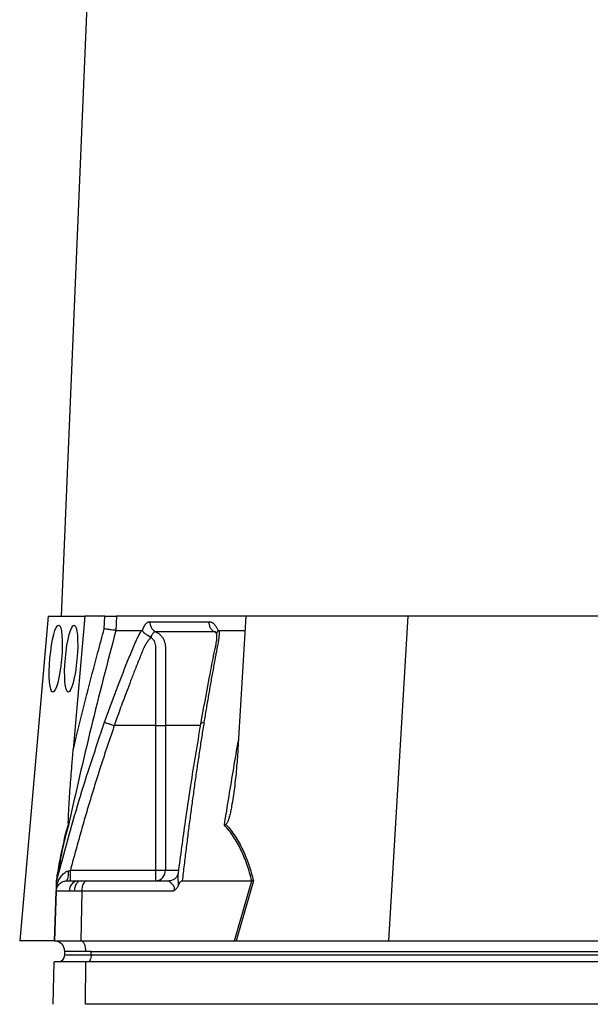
# Model space of a CAD drawing. Header units: millimetres. Extents: x 1838 to 4086, y 1016 to 5019.
# Tile 12 of 17: x 3007 to 3331, y 1901 to 2459. Entities that reach past the tile are written whole.
import ezdxf

# ---------------------------------------------------------------- set-up
doc = ezdxf.new("R2010")
doc.units = ezdxf.units.MM
doc.header["$LTSCALE"] = 2

msp = doc.modelspace()

# ---------------------------------------------------------------- linework, layer by layer
at = {"color": 7, "linetype": 'Continuous', "lineweight": 25}
for p, q in [((3093.36, 3604.61), (3030.89, 2120.71)), ((3023.42, 2120.71), (3007.32, 1936.71)), ((3023.42, 2120.71), (3044.34, 2120.71)), ((3044.34, 2120.71), (3037.73, 2045.12)), ((3055.54, 2120.71), (3044.34, 2120.71)), ((3055.3, 2113.61), (3055.54, 2120.71)), ((3062.19, 2120.71), (3061.92, 2112.71)), ((3135.54, 2120.71), (3062.19, 2120.71)), ((3135.54, 2120.71), (3131.09, 2045.12)), ((3227.42, 2120.71), (3135.54, 2120.71)), ((3227.42, 2120.71), (3216.58, 1936.71)), ((3342.91, 2120.71), (3227.42, 2120.71)), ((3076.89, 2112.44), (3076.97, 2112.71)), ((3119.8, 2112.71), (3119.89, 2112.44)), ((3120.49, 2112.71), (3135.07, 2112.71)), ((3084.6, 2058.71), (3061, 2058.71)), ((3084.6, 1976.71), (3084.6, 2058.71)), ((3089.97, 2058.71), (3089.97, 1976.71)), ((3036.08, 1976.71), (3084.6, 1976.71)), ((3084.6, 1970.71), (3084.6, 1976.71)), ((3084.6, 1976.71), (3089.97, 1976.71)), ((3028.3, 1970.71), (3028.62, 1971.83)), ((3028.48, 1971.34), (3028.32, 1970.67)), ((3034.1, 1970.71), (3040.04, 1970.71)), ((3040.04, 1970.71), (3042.15, 1970.71)), ((3042.15, 1970.71), (3045.5, 1970.71)), ((3045.5, 1970.71), (3092.15, 1970.71)), ((3099.52, 1970.71), (3138.98, 1970.71)), ((3129.15, 1936.71), (3139, 1970.71)), ((3139.96, 1970.76), (3130.09, 1936.71)), ((3028.1, 1964.92), (3027.12, 1936.71)), ((3035.61, 1964.92), (3028.1, 1964.92)), ((3038.28, 1964.92), (3035.61, 1964.92)), ((3042.5, 1964.92), (3038.28, 1964.92)), ((3042.5, 1964.92), (3042.01, 1936.71)), ((3094.58, 1964.92), (3042.5, 1964.92)), ((3026.91, 1936.71), (3007.32, 1936.71)), ((3027.12, 1936.71), (3042.01, 1936.71)), ((3042.01, 1936.71), (3129.15, 1936.71)), ((3130.57, 1936.71), (3216.58, 1936.71)), ((3216.58, 1936.71), (3337.65, 1936.71)), ((3044.91, 1930.71), (3032.91, 1930.71)), ((3032.91, 1928.71), (3032.91, 1930.71)), ((3032.91, 1928.71), (3047.91, 1928.71)), ((3047.91, 1930.71), (3044.91, 1930.71)), ((3047.91, 1930.71), (3531.91, 1930.71)), ((3047.91, 1928.71), (3047.91, 1930.71)), ((3047.91, 1928.71), (3531.91, 1928.71)), ((3026.38, 1900.71), (3026.8, 1924.71)), ((3044.85, 1924.71), (3026.8, 1924.71)), ((3044.65, 1900.71), (3044.85, 1924.71)), ((3528.85, 1924.71), (3044.85, 1924.71)), ((3528.65, 1900.71), (3044.65, 1900.71))]:
    msp.add_line(p, q, dxfattribs=at)
at = {"color": 8, "linetype": 'Continuous', "lineweight": 25}
for p, q in [((3089.97, 1976.71), (3097.11, 1976.71)), ((3027.02, 1936.71), (3027.99, 1964.59))]:
    msp.add_line(p, q, dxfattribs=at)
at = {"color": 7, "linetype": 'Continuous', "lineweight": 25, "flags": 128}
for points in [[(3042.15, 1970.71), (3041.41, 1970.6), (3040.7, 1970.27), (3040.04, 1969.74), (3039.46, 1969.03), (3038.98, 1968.15), (3038.61, 1967.15), (3038.37, 1966.06), (3038.28, 1964.92)], [(3045.5, 1970.71), (3044.93, 1970.6), (3044.38, 1970.27), (3043.87, 1969.74), (3043.42, 1969.03), (3043.05, 1968.15), (3042.76, 1967.15), (3042.58, 1966.06), (3042.5, 1964.92)], [(3044.91, 1930.71), (3044.85, 1931.86), (3044.69, 1932.96), (3044.42, 1933.98), (3044.07, 1934.88), (3043.63, 1935.63), (3043.13, 1936.19), (3042.58, 1936.56), (3042.01, 1936.71)], [(3047.91, 1928.71), (3047.87, 1927.93), (3047.75, 1927.18), (3047.57, 1926.49), (3047.32, 1925.88), (3047.02, 1925.38), (3046.67, 1925.01), (3046.3, 1924.79), (3045.91, 1924.71)]]:
    msp.add_lwpolyline(points, dxfattribs=at)
at = {"color": 7, "linetype": 'Continuous', "lineweight": 25}
for centre, radius, start, end in [((3025.11, 1975.1), 10, 333.9402, 7.8237), ((3084.27, 1976.41), 5.71, 273.3142, 2.9685), ((3040.92, 1965.45), 5.34, 99.4574, 185.6667), ((3026.91, 1930.71), 6, 88.9569, 90), ((3026.91, 1930.71), 6, 0, 88), ((3028.91, 1928.71), 4, 270, 0)]:
    msp.add_arc(centre, radius, start, end, dxfattribs=at)
for centre in [(3027.79, 2096.71), (3036.53, 2096.71)]:
    msp.add_ellipse(centre, major_axis=(1.7, 19), ratio=0.173383, dxfattribs=at)
msp.add_ellipse((3127.91, 1930.71), major_axis=(26.49, 0.63), ratio=0.225259, start_param=1.464851, end_param=1.483057, dxfattribs=at)
for points, knots in [([(3055.54, 2120.71), (3056.23, 2120.71), (3056.92, 2120.71), (3058.29, 2120.71), (3058.94, 2120.71), (3059.85, 2120.71), (3060.13, 2120.71), (3060.66, 2120.71), (3060.91, 2120.71), (3061.59, 2120.71), (3061.94, 2120.71), (3062.19, 2120.71)], [0, 0, 0, 0, 0.25, 0.25, 0.5, 0.5, 0.625, 0.625, 0.75, 0.75, 1, 1, 1, 1]), ([(3076.97, 2112.71), (3077.01, 2112.84), (3077.1, 2113.11), (3077.24, 2113.5), (3077.38, 2113.86), (3077.53, 2114.22), (3077.69, 2114.56), (3077.85, 2114.88), (3078.02, 2115.18), (3078.19, 2115.47), (3078.37, 2115.75), (3078.55, 2116), (3078.74, 2116.25), (3078.94, 2116.47), (3079.2, 2116.75), (3079.54, 2117.04), (3079.94, 2117.32), (3080.36, 2117.51), (3080.78, 2117.63), (3081.06, 2117.65), (3081.2, 2117.65)], [0, 0, 0, 0, 0.044249, 0.088103, 0.131644, 0.174955, 0.21812, 0.261226, 0.304357, 0.347601, 0.391041, 0.434763, 0.478847, 0.523375, 0.568424, 0.654803, 0.740537, 0.826241, 0.912528, 1, 1, 1, 1]), ([(3081.21, 2117.65), (3081.19, 2117.09), (3081.24, 2116.5), (3081.52, 2115.33), (3081.74, 2114.75), (3082.34, 2113.71), (3082.71, 2113.24), (3083.54, 2112.46), (3083.99, 2112.15), (3084.46, 2111.93)], [0, 0, 0, 0, 0.25, 0.25, 0.5, 0.5, 0.75, 0.75, 1, 1, 1, 1]), ([(3114.67, 2117.65), (3114.65, 2117.09), (3114.7, 2116.5), (3114.96, 2115.33), (3115.17, 2114.75), (3115.72, 2113.71), (3116.06, 2113.24), (3116.83, 2112.46), (3117.26, 2112.15), (3117.69, 2111.93)], [0, 0, 0, 0, 0.25, 0.25, 0.5, 0.5, 0.75, 0.75, 1, 1, 1, 1]), ([(3114.67, 2117.65), (3114.76, 2117.65), (3114.94, 2117.65), (3115.21, 2117.62), (3115.47, 2117.57), (3115.73, 2117.5), (3115.99, 2117.41), (3116.24, 2117.31), (3116.49, 2117.18), (3116.74, 2117.03), (3116.99, 2116.87), (3117.3, 2116.63), (3117.68, 2116.29), (3118.11, 2115.83), (3118.5, 2115.32), (3118.87, 2114.75), (3119.21, 2114.12), (3119.53, 2113.45), (3119.71, 2112.96), (3119.8, 2112.71)], [0, 0, 0, 0, 0.043919, 0.087472, 0.13073, 0.173768, 0.216664, 0.259492, 0.30233, 0.345255, 0.388344, 0.431671, 0.51489, 0.596546, 0.677156, 0.757259, 0.837405, 0.91814, 1, 1, 1, 1]), ([(3061.93, 2112.71), (3057.01, 2094.41), (3052.33, 2076.05), (3043.38, 2039.22), (3039.12, 2020.75), (3035.04, 2002.23)], [0, 0, 0, 0, 0.5, 0.5, 1, 1, 1, 1]), ([(3037.73, 2045.12), (3038.29, 2047.47), (3042.73, 2065.92), (3048.53, 2088.77), (3054.09, 2109.17), (3055.3, 2113.61)], [0, 0, 0, 0, 0.102589, 0.804819, 1, 1, 1, 1]), ([(3061.92, 2112.71), (3061.67, 2112.73), (3061.31, 2112.77), (3060.4, 2112.88), (3059.87, 2112.94), (3058.97, 2113.07), (3058.66, 2113.11), (3058.01, 2113.2), (3057.68, 2113.25), (3057, 2113.35), (3056.66, 2113.4), (3055.98, 2113.51), (3055.63, 2113.56), (3055.3, 2113.61)], [0, 0, 0, 0, 0.25, 0.25, 0.5, 0.5, 0.625, 0.625, 0.75, 0.75, 0.875, 0.875, 1, 1, 1, 1]), ([(3055.5, 2060.63), (3055.99, 2062.01), (3056.96, 2064.75), (3058.45, 2068.85), (3059.94, 2072.93), (3061.45, 2076.97), (3063.44, 2082.21), (3065.92, 2088.61), (3068.44, 2094.92), (3070.49, 2099.94), (3071.73, 2102.92), (3072.62, 2105.04), (3073.14, 2106.25), (3073.6, 2107.27), (3074.07, 2108.29), (3074.59, 2109.34), (3075.19, 2110.48), (3075.81, 2111.61), (3076.24, 2112.34), (3076.45, 2112.71)], [0, 0, 0, 0, 0.0777766, 0.1551997, 0.2322716, 0.3089948, 0.3853718, 0.5305262, 0.6744738, 0.7474235, 0.8196146, 0.8463831, 0.8697605, 0.889755, 0.9063828, 0.929523, 0.9527995, 0.9762724, 1, 1, 1, 1]), ([(3076.45, 2112.71), (3076.49, 2112.71), (3076.55, 2112.71), (3076.64, 2112.67), (3076.73, 2112.62), (3076.81, 2112.54), (3076.86, 2112.47), (3076.89, 2112.44)], [0, 0, 0, 0, 0.212576, 0.416535, 0.614103, 0.807726, 1, 1, 1, 1]), ([(3076.89, 2112.44), (3076.93, 2112.38), (3077.01, 2112.27), (3077.15, 2112.09), (3077.3, 2111.92), (3077.46, 2111.74), (3077.63, 2111.58), (3077.81, 2111.41), (3077.99, 2111.26), (3078.18, 2111.1), (3078.47, 2110.87), (3078.89, 2110.58), (3079.42, 2110.24), (3079.93, 2109.95), (3080.4, 2109.71), (3080.81, 2109.51), (3081.15, 2109.33), (3081.44, 2109.18), (3081.66, 2109.05), (3081.77, 2108.95), (3081.82, 2108.91)], [0, 0, 0, 0, 0.048652, 0.096489, 0.14339, 0.189242, 0.233941, 0.277392, 0.319512, 0.360225, 0.399465, 0.506174, 0.603082, 0.689684, 0.765815, 0.831582, 0.887296, 0.933441, 0.970686, 1, 1, 1, 1]), ([(3084.46, 2111.93), (3084.4, 2111.93), (3084.29, 2111.93), (3084.12, 2111.91), (3083.96, 2111.87), (3083.79, 2111.81), (3083.63, 2111.73), (3083.47, 2111.64), (3083.32, 2111.52), (3083.08, 2111.31), (3082.8, 2110.98), (3082.49, 2110.5), (3082.25, 2110.03), (3082.07, 2109.6), (3081.94, 2109.23), (3081.89, 2108.99), (3081.87, 2108.89)], [0, 0, 0, 0, 0.053313, 0.106595, 0.159871, 0.213165, 0.266504, 0.319912, 0.373414, 0.427035, 0.564482, 0.685233, 0.789261, 0.876464, 0.946724, 1, 1, 1, 1]), ([(3117.69, 2111.93), (3116.26, 2111.93), (3113.25, 2111.93), (3108.97, 2111.93), (3104.57, 2111.93), (3101.65, 2111.93), (3098.65, 2111.93), (3095.82, 2111.93), (3091.78, 2111.93), (3088.08, 2111.93), (3085.6, 2111.93), (3084.46, 2111.93)], [0.7589111, 0.7589111, 0.7589111, 0.7589111, 0.7820302, 0.8131687, 0.8443073, 0.8754458, 0.8754458, 0.9065844, 0.9377229, 0.9688615, 0.9919807, 0.9919807, 0.9919807, 0.9919807]), ([(3084.46, 2111.93), (3084.96, 2111.71), (3085.44, 2111.43), (3086.35, 2110.8), (3086.77, 2110.44), (3087.55, 2109.65), (3087.91, 2109.21), (3088.54, 2108.29), (3088.82, 2107.8), (3089.29, 2106.76), (3089.48, 2106.22), (3089.77, 2105.11), (3089.87, 2104.55), (3089.94, 2103.69), (3089.96, 2103.4), (3089.96, 2102.82), (3089.96, 2102.53), (3089.96, 2101.66), (3089.96, 2096.43), (3089.96, 2091.21), (3089.97, 2077.28), (3089.97, 2068), (3089.97, 2058.71)], [0, 0, 0, 0, 0.03125, 0.03125, 0.0625, 0.0625, 0.09375, 0.09375, 0.125, 0.125, 0.15625, 0.15625, 0.1875, 0.1875, 0.203125, 0.203125, 0.21875, 0.21875, 0.25, 0.5, 0.5, 1, 1, 1, 1]), ([(3119.06, 2111.23), (3119.06, 2110.2), (3119.06, 2108.22), (3118.37, 2103.85), (3117.16, 2098.35), (3115.91, 2091.9), (3113.41, 2079.11), (3111.49, 2068.35), (3109.95, 2059.74)], [0, 0, 0, 0, 0.070619, 0.136082, 0.264009, 0.386701, 0.509381, 1, 1, 1, 1]), ([(3120.49, 2112.71), (3120.49, 2112.5), (3120.49, 2112.09), (3120.48, 2111.46), (3120.46, 2110.82), (3120.42, 2110.19), (3120.38, 2109.55), (3120.32, 2108.9), (3120.25, 2108.25), (3120.16, 2107.6), (3120.04, 2106.76), (3119.84, 2105.59), (3119.51, 2103.88), (3119.1, 2101.76), (3118.64, 2099.35), (3117.88, 2095.31), (3116.84, 2089.67), (3115.55, 2082.47), (3114.3, 2075.24), (3113.07, 2067.97), (3112.27, 2063.08), (3111.87, 2060.63)], [0, 0, 0, 0, 0.0134228, 0.0267382, 0.0399565, 0.0530881, 0.0661437, 0.0791341, 0.0920702, 0.1049632, 0.1178244, 0.141662, 0.1728313, 0.2170572, 0.2634911, 0.3121266, 0.4491557, 0.58733, 0.7237611, 0.8613131, 1, 1, 1, 1]), ([(3118.52, 2111.7), (3118.5, 2111.72), (3118.46, 2111.76), (3118.77, 2111.26), (3118.97, 2110.83), (3119.04, 2110.58), (3119.04, 2110.58)], [0, 0, 0, 0, 0.329076, 0.738518, 0.993126, 1, 1, 1, 1]), ([(3119.13, 2110.68), (3119.13, 2110.94), (3119.13, 2111.53), (3119.62, 2112.12), (3119.89, 2112.44)], [0, 0, 0, 0, 0.447464, 1, 1, 1, 1]), ([(3119.89, 2112.44), (3119.92, 2112.47), (3119.98, 2112.53), (3120.07, 2112.59), (3120.17, 2112.65), (3120.28, 2112.68), (3120.38, 2112.71), (3120.45, 2112.71), (3120.49, 2112.71)], [0, 0, 0, 0, 0.160202, 0.321039, 0.484027, 0.650625, 0.822199, 1, 1, 1, 1]), ([(3081.6, 2108.66), (3081.48, 2108.52), (3081.24, 2108.24), (3080.89, 2107.8), (3080.55, 2107.37), (3080.22, 2106.93), (3079.91, 2106.49), (3079.61, 2106.05), (3079.32, 2105.61), (3079.05, 2105.18), (3078.79, 2104.75), (3078.54, 2104.33), (3078.31, 2103.91), (3078.09, 2103.5), (3077.84, 2103.01), (3077.56, 2102.43), (3077.26, 2101.76), (3076.98, 2101.09), (3076.71, 2100.42), (3076.52, 2099.87), (3076.33, 2099.38), (3076.14, 2098.92), (3075.89, 2098.3), (3075.57, 2097.53), (3074.89, 2095.86), (3073.9, 2093.37), (3072.64, 2090.17), (3071.44, 2087.09), (3069.9, 2083.11), (3068.09, 2078.34), (3066.04, 2072.86), (3064.19, 2067.79), (3062.54, 2063.11), (3061.5, 2060.13), (3061, 2058.71)], [0, 0, 0, 0, 0.010662, 0.021198, 0.031594, 0.041839, 0.051919, 0.061821, 0.071533, 0.08104, 0.09033, 0.099392, 0.108213, 0.116783, 0.125091, 0.138719, 0.152205, 0.165558, 0.178786, 0.1919, 0.198167, 0.207477, 0.219813, 0.235151, 0.25346, 0.319418, 0.382864, 0.443812, 0.502275, 0.618272, 0.726011, 0.825493, 0.916782, 1, 1, 1, 1]), ([(3084.6, 2058.71), (3084.6, 2067.18), (3084.59, 2075.64), (3084.59, 2088.34), (3084.59, 2093.63), (3084.59, 2099.45), (3084.59, 2101.3), (3084.59, 2102.09), (3084.59, 2102.62), (3084.59, 2102.89), (3084.58, 2103.68), (3084.52, 2104.2), (3084.29, 2105.23), (3084.13, 2105.73), (3083.69, 2106.67), (3083.42, 2107.12), (3082.93, 2107.72), (3082.75, 2107.91), (3082.36, 2108.25), (3082.15, 2108.4), (3081.92, 2108.52)], [0, 0, 0, 0, 0.5, 0.5, 0.75, 0.8125, 0.84375, 0.859375, 0.859375, 0.875, 0.875, 0.90625, 0.90625, 0.9375, 0.9375, 0.96875, 0.96875, 0.984375, 0.984375, 1, 1, 1, 1]), ([(3055.5, 2060.63), (3055.64, 2060.58), (3055.87, 2060.5), (3056.55, 2060.26), (3056.99, 2060.11), (3058.02, 2059.75), (3058.6, 2059.55), (3059.8, 2059.13), (3060.42, 2058.91), (3061, 2058.71)], [0, 0, 0, 0, 0.25, 0.25, 0.5, 0.5, 0.75, 0.75, 1, 1, 1, 1]), ([(3111.87, 2060.63), (3111.66, 2059.29), (3111.23, 2056.61), (3110.59, 2052.56), (3109.96, 2048.49), (3109.33, 2044.39), (3108.71, 2040.26), (3108.09, 2036.11), (3107.48, 2031.93), (3106.88, 2027.73), (3106.28, 2023.5), (3105.69, 2019.25), (3105.1, 2014.96), (3104.52, 2010.66), (3103.94, 2006.32), (3103.37, 2001.96), (3102.8, 1997.57), (3102.24, 1993.16), (3101.69, 1988.72), (3101.14, 1984.26), (3100.59, 1979.76), (3100.05, 1975.25), (3099.69, 1972.22), (3099.52, 1970.71)], [0, 0, 0, 0, 0.045336, 0.090894, 0.136674, 0.182678, 0.228907, 0.275362, 0.322044, 0.368954, 0.416093, 0.463462, 0.511063, 0.558896, 0.606962, 0.655262, 0.703798, 0.752569, 0.801578, 0.850824, 0.900309, 0.950034, 1, 1, 1, 1]), ([(3061, 2058.71), (3060.51, 2057.29), (3059.52, 2054.44), (3058.05, 2050.14), (3056.6, 2045.81), (3055.15, 2041.44), (3053.72, 2037.04), (3052.3, 2032.6), (3050.89, 2028.13), (3049.48, 2023.63), (3048.09, 2019.09), (3046.72, 2014.52), (3045.35, 2009.91), (3043.99, 2005.27), (3042.64, 2000.59), (3041.31, 1995.88), (3039.98, 1991.14), (3038.67, 1986.36), (3037.36, 1981.55), (3036.5, 1978.33), (3036.08, 1976.71)], [0, 0, 0, 0, 0.052635, 0.105608, 0.158921, 0.212573, 0.266566, 0.320902, 0.37558, 0.430604, 0.485973, 0.541688, 0.597751, 0.654162, 0.710923, 0.768034, 0.825496, 0.883311, 0.941478, 1, 1, 1, 1]), ([(3084.6, 2058.71), (3085.71, 2058.71), (3086.82, 2058.71), (3088.71, 2058.71), (3089.48, 2058.71), (3089.97, 2058.71)], [0, 0, 0, 0, 0.5, 0.5, 1, 1, 1, 1]), ([(3109.95, 2059.74), (3108, 2048.12), (3104.93, 2029.87), (3100.71, 2001.61), (3098.5, 1984.97), (3097.19, 1975.09)], [0, 0, 0, 0, 0.416032, 0.653325, 1, 1, 1, 1]), ([(3034.99, 2002.7), (3034.97, 2002.83), (3034.91, 2003.25), (3034.92, 2004.93), (3034.99, 2007.43), (3035.32, 2013.77), (3035.94, 2023.34), (3036.85, 2034.89), (3037.47, 2042.15), (3037.73, 2045.12)], [0, 0, 0, 0, 0.014356, 0.049627, 0.124372, 0.19944, 0.496383, 0.793753, 1, 1, 1, 1]), ([(3131.09, 2045.12), (3130.88, 2041.52), (3130.61, 2037.91), (3129.97, 2030.7), (3129.59, 2027.1), (3128.91, 2021.71), (3128.67, 2019.92), (3128.14, 2016.34), (3127.84, 2014.55), (3127.35, 2011.88), (3127.17, 2010.99), (3126.79, 2009.23), (3126.59, 2008.35), (3126.13, 2006.6), (3125.88, 2005.74), (3125.42, 2004.48), (3125.26, 2004.07), (3124.96, 2003.5), (3124.85, 2003.31), (3124.6, 2002.97), (3124.47, 2002.81), (3124.3, 2002.7)], [0, 0, 0, 0, 0.25, 0.25, 0.5, 0.5, 0.625, 0.625, 0.75, 0.75, 0.8125, 0.8125, 0.875, 0.875, 0.9375, 0.9375, 0.96875, 0.96875, 0.984375, 0.984375, 1, 1, 1, 1]), ([(3028.21, 1970.76), (3028.41, 1972.06), (3029.21, 1976.97), (3030.49, 1984.12), (3032.1, 1991.79), (3033.53, 1997.77), (3034.52, 2001.11), (3034.99, 2002.7)], [0, 0, 0, 0, 0.10666, 0.403143, 0.607796, 0.812344, 1, 1, 1, 1]), ([(3035.04, 2002.23), (3034.3, 1999.69), (3032.79, 1994.5), (3030.73, 1984.79), (3029.26, 1976.63), (3028.49, 1971.88), (3028.3, 1970.71)], [0, 0, 0, 0, 0.297892, 0.606736, 0.903183, 1, 1, 1, 1]), ([(3035.04, 2002.23), (3035.04, 2002.23), (3035.05, 2002.39), (3035.02, 2002.55), (3034.99, 2002.7)], [0, 0, 0, 0, 0.022143, 1, 1, 1, 1]), ([(3138.98, 1970.71), (3138.22, 1973.76), (3137.35, 1976.76), (3135.85, 1981.13), (3135.32, 1982.57), (3134.18, 1985.39), (3133.57, 1986.77), (3131.66, 1990.79), (3130.24, 1993.32), (3127.09, 1998.04), (3125.36, 2000.22), (3123.46, 2002.23)], [0, 0, 0, 0, 0.25, 0.25, 0.375, 0.375, 0.5, 0.5, 0.75, 0.75, 1, 1, 1, 1]), ([(3124.3, 2002.7), (3125.25, 2001.68), (3126.15, 2000.61), (3127.9, 1998.37), (3128.74, 1997.2), (3131.13, 1993.57), (3132.55, 1990.99), (3134.48, 1986.91), (3135.09, 1985.52), (3136.24, 1982.68), (3136.77, 1981.24), (3138.29, 1976.84), (3139.18, 1973.83), (3139.96, 1970.76)], [0, 0, 0, 0, 0.125, 0.125, 0.25, 0.25, 0.5, 0.5, 0.625, 0.625, 0.75, 0.75, 1, 1, 1, 1]), ([(3028.21, 1967.89), (3028.51, 1968.82), (3028.87, 1969.72), (3029.7, 1971.42), (3030.16, 1972.22), (3031.23, 1973.74), (3031.83, 1974.46), (3032.89, 1975.39), (3033.27, 1975.68), (3034.09, 1976.16), (3034.54, 1976.35), (3035.02, 1976.47)], [0, 0, 0, 0, 0.25, 0.25, 0.5, 0.5, 0.75, 0.75, 0.875, 0.875, 1, 1, 1, 1]), ([(3036.08, 1970.71), (3036.08, 1970.71), (3036.08, 1970.87), (3036.08, 1971.47), (3036.08, 1971.91), (3036.08, 1973.02), (3036.08, 1973.69), (3036.08, 1975.14), (3036.08, 1975.92), (3036.08, 1976.71)], [0, 0, 0, 0, 0.25, 0.25, 0.5, 0.5, 0.75, 0.75, 1, 1, 1, 1]), ([(3028.1, 1964.92), (3028.13, 1965.61), (3028.28, 1966.36), (3028.89, 1967.78), (3029.35, 1968.47), (3030.51, 1969.59), (3031.21, 1970.03), (3032.66, 1970.59), (3033.4, 1970.71), (3034.1, 1970.71)], [0, 0, 0, 0, 0.25, 0.25, 0.5, 0.5, 0.75, 0.75, 1, 1, 1, 1]), ([(3028.21, 1967.89), (3028.21, 1968.1), (3028.24, 1968.82), (3028.27, 1969.71), (3028.29, 1970.42), (3028.3, 1970.68), (3028.3, 1970.7), (3028.3, 1970.71)], [0, 0, 0, 0, 0.171794, 0.597025, 0.766213, 0.937358, 1, 1, 1, 1]), ([(3094.58, 1964.92), (3094.72, 1965.12), (3094.85, 1965.33), (3095.06, 1965.78), (3095.14, 1966.03), (3095.18, 1966.52), (3095.14, 1966.75), (3095.02, 1967.16), (3094.93, 1967.35), (3094.63, 1967.85), (3094.4, 1968.14), (3093.95, 1968.65), (3093.72, 1968.89), (3093.06, 1969.54), (3092.65, 1969.91), (3092.24, 1970.34), (3092.13, 1970.47), (3092.06, 1970.61), (3092.05, 1970.64), (3092.07, 1970.7), (3092.1, 1970.71), (3092.15, 1970.71)], [0, 0, 0, 0, 0.0625, 0.0625, 0.125, 0.125, 0.1875, 0.1875, 0.25, 0.25, 0.375, 0.375, 0.5, 0.5, 0.75, 0.75, 0.875, 0.875, 0.9375, 0.9375, 1, 1, 1, 1]), ([(3097.09, 1974.94), (3097.06, 1974.7), (3096.96, 1974.1), (3096.31, 1972.79), (3095.1, 1971.58), (3093.63, 1970.86), (3092.46, 1970.67), (3092.09, 1970.72), (3092.06, 1970.72)], [0, 0, 0, 0, 0.137033, 0.338569, 0.561252, 0.79061, 0.980233, 1, 1, 1, 1]), ([(3097.28, 1975.73), (3097.27, 1975.73), (3097.24, 1975.68), (3097.21, 1975.46), (3097.19, 1975.24), (3097.17, 1975.09)], [0, 0, 0, 0, 0.012108, 0.36612, 1, 1, 1, 1]), ([(3099.52, 1970.71), (3099.22, 1970.71), (3098.94, 1970.57), (3098.45, 1970.17), (3098.25, 1969.91), (3097.89, 1969.37), (3097.73, 1969.09), (3097.44, 1968.5), (3097.31, 1968.2), (3097.19, 1967.89)], [0, 0, 0, 0, 0.25, 0.25, 0.5, 0.5, 0.75, 0.75, 1, 1, 1, 1]), ([(3028.1, 1964.92), (3028.1, 1965), (3028.11, 1965.09), (3028.11, 1965.26), (3028.12, 1965.36), (3028.13, 1965.65), (3028.14, 1965.87), (3028.15, 1966.37), (3028.16, 1966.65), (3028.18, 1967.25), (3028.19, 1967.56), (3028.21, 1967.89)], [0, 0, 0, 0, 0.125, 0.125, 0.25, 0.25, 0.5, 0.5, 0.75, 0.75, 1, 1, 1, 1]), ([(3097.19, 1967.89), (3097.06, 1967.56), (3096.9, 1967.25), (3096.55, 1966.66), (3096.34, 1966.38), (3095.89, 1965.88), (3095.65, 1965.66), (3095.13, 1965.26), (3094.85, 1965.08), (3094.58, 1964.92)], [0, 0, 0, 0, 0.25, 0.25, 0.5, 0.5, 0.75, 0.75, 1, 1, 1, 1])]:
    msp.add_open_spline(points, degree=3, knots=knots, dxfattribs=at)
for points in [[(3081.2, 2117.65), (3091.1, 2117.65), (3102.29, 2117.65), (3114.67, 2117.65)], [(3061.92, 2112.71), (3064.14, 2112.71), (3068.78, 2112.71), (3073.83, 2112.71), (3076.45, 2112.71)], [(3124.3, 2002.7), (3124.04, 2002.54), (3123.75, 2002.38), (3123.46, 2002.23)], [(3035.02, 1976.47), (3035.37, 1976.55), (3035.72, 1976.63), (3036.08, 1976.71)], [(3139, 1970.71), (3139, 1970.71), (3138.99, 1970.71), (3138.98, 1970.71)], [(3139, 1970.71), (3139.34, 1970.72), (3139.66, 1970.74), (3139.96, 1970.76)], [(3129.15, 1936.71), (3129.49, 1936.71), (3129.8, 1936.71), (3130.09, 1936.71)]]:
    msp.add_open_spline(points, degree=3, dxfattribs=at)
at = {"color": 8, "linetype": 'Continuous', "lineweight": 25}
for points, knots in [([(3118.67, 2111.6), (3118.55, 2111.68), (3118.24, 2111.92), (3117.91, 2111.93), (3117.69, 2111.93)], [0, 0, 0, 0, 0.353921, 1, 1, 1, 1]), ([(3118.86, 2111.03), (3118.77, 2111.14), (3118.42, 2111.53), (3118, 2111.76), (3117.69, 2111.93)], [0, 0, 0, 0, 0.25943, 1, 1, 1, 1]), ([(3028.62, 1971.83), (3032.56, 1986.59), (3040.56, 2016.48), (3050.47, 2045.79), (3055.5, 2060.63)], [0, 0, 0, 0, 0.493573, 1, 1, 1, 1]), ([(3110.03, 2059.73), (3110.02, 2059.8), (3109.98, 2060.07), (3110.58, 2060.41), (3111.45, 2060.56), (3111.87, 2060.63)], [0, 0, 0, 0, 0.149793, 0.586869, 1, 1, 1, 1]), ([(3109.78, 2058.71), (3108.25, 2058.71), (3100.98, 2058.71), (3094.83, 2058.71), (3089.97, 2058.71)], [0, 0, 0, 0, 0.2108, 1, 1, 1, 1]), ([(3123.46, 2002.23), (3124.33, 2007.74), (3126.88, 2023.79), (3129.61, 2039.79), (3131.4, 2050.29)], [0, 0, 0, 0, 0.34319, 1, 1, 1, 1]), ([(3097.17, 1975.09), (3097.12, 1974.68), (3096.95, 1973.34), (3097.16, 1970.97), (3097.22, 1968.88), (3097.19, 1968.05), (3097.19, 1967.89)], [0, 0, 0, 0, 0.216223, 0.703231, 0.941723, 1, 1, 1, 1])]:
    msp.add_open_spline(points, degree=3, knots=knots, dxfattribs=at)

doc.saveas('drawing.dxf')
